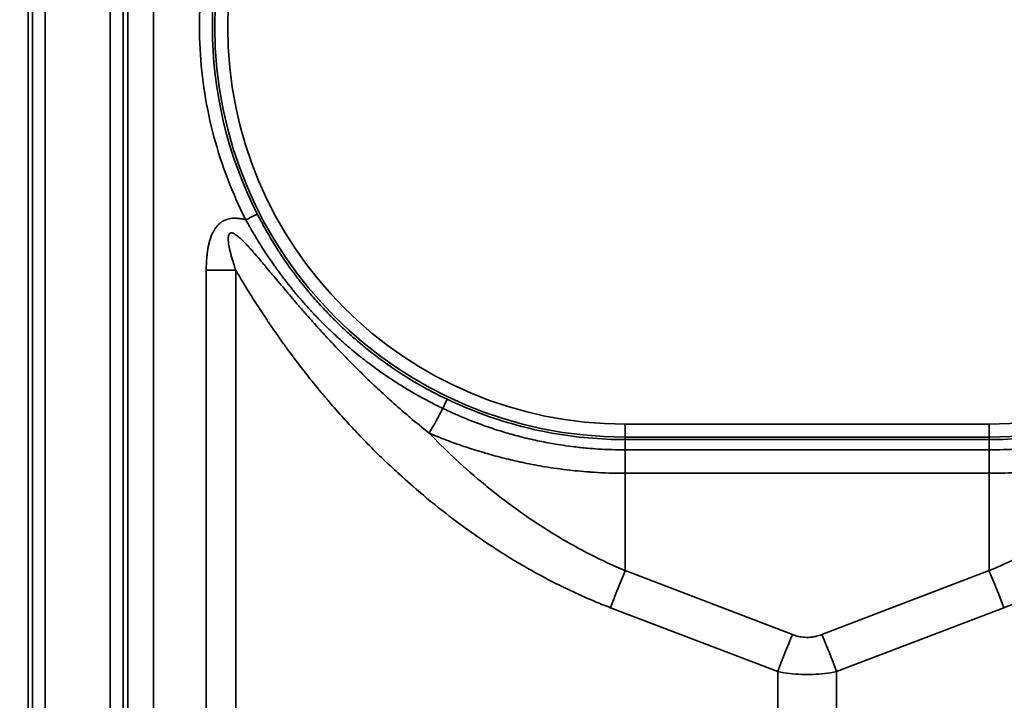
# Model space of a CAD drawing. Header units: millimetres. Extents: x -12192 to 12192, y -600 to 5895.
# Tile 52 of 118: x 1663 to 1701, y 3237 to 3264. Entities that reach past the tile are written whole.
import ezdxf

# ---------------------------------------------------------------- set-up
doc = ezdxf.new("R2010")
doc.units = ezdxf.units.MM
doc.header["$LTSCALE"] = 20
doc.layers.add('Bemaßung (ISO)', color=7, linetype='Continuous', lineweight=25)
doc.layers.add('Sichtbar schmal (ISO)', color=7, linetype='Continuous', lineweight=35)
doc.styles.add('Notiztext (ISO)', font='verdana.ttf')
doc.dimstyles.new('wedi USA', dxfattribs={"dimscale": 20, "dimtxt": 2.5, "dimasz": 4, "dimexe": 2, "dimexo": 0.8, "dimgap": 0.3, "dimtad": 1, "dimdec": 1, "dimrnd": 1e-08, "dimtxsty": 'Notiztext (ISO)', "dimcen": 0.09, "dimclrd": 7, "dimclre": 7, "dimclrt": 256, "dimadec": 0, "dimazin": 2, "dimtfac": 0.6, "dimtmove": 0, "dimatfit": 3, "dimfxl": 1, "dimtolj": 1, "dimlwd": -1, "dimlwe": -1, "dimarcsym": 0})

# ---------------------------------------------------------------- blocks, each defined once
blk = doc.blocks.new('*D85')
at = {"layer": 'Bemaßung (ISO)', "color": 7, "transparency": 16777216}
for p, q in [((1651.863, 4317.272), (1304.214, 4317.272)), ((1344.214, 4237.272), (1344.214, 3297.272)), ((1650.944, 3217.272), (1304.214, 3217.272))]:
    blk.add_line(p, q, dxfattribs=at)
for points in [[(1330.88, 4237.272), (1357.547, 4237.272), (1344.214, 4317.272)], [(1330.88, 3297.272), (1357.547, 3297.272), (1344.214, 3217.272)]]:
    blk.add_solid(points, dxfattribs=at)
at = {"layer": 'Defpoints', "color": 0, "transparency": 16777216}
for p in [(1667.863, 4317.272), (1344.214, 3217.272), (1666.944, 3217.272)]:
    blk.add_point(p, dxfattribs=at)
at = {"layer": 'Bemaßung (ISO)', "transparency": 16777216, "insert": (1272.801, 3513.075), "char_height": 50, "attachment_point": 1, "rotation": 90, "style": 'Notiztext (ISO)'}
blk.add_mtext('\\A1;1100 [43 1/4]"', dxfattribs=at)
blk = doc.blocks.new('*D86')
at = {"layer": 'Bemaßung (ISO)', "color": 7, "transparency": 16777216}
for p, q in [((1650.714, 3767.272), (1121.859, 3767.272)), ((1161.859, 3687.272), (1161.859, 2932.872)), ((1473.805, 2852.872), (1121.859, 2852.872))]:
    blk.add_line(p, q, dxfattribs=at)
for points in [[(1148.526, 3687.272), (1175.192, 3687.272), (1161.859, 3767.272)], [(1148.526, 2932.872), (1175.192, 2932.872), (1161.859, 2852.872)]]:
    blk.add_solid(points, dxfattribs=at)
at = {"layer": 'Defpoints', "color": 0, "transparency": 16777216}
for p in [(1666.714, 3767.272), (1161.859, 2852.872), (1489.805, 2852.872)]:
    blk.add_point(p, dxfattribs=at)
at = {"layer": 'Bemaßung (ISO)', "transparency": 16777216, "insert": (1090.446, 3112.02), "char_height": 50, "attachment_point": 1, "rotation": 90, "style": 'Notiztext (ISO)'}
blk.add_mtext('\\A1;914,4 [36]"', dxfattribs=at)

msp = doc.modelspace()

# ---------------------------------------------------------------- linework, layer by layer
at = {"layer": 'Sichtbar schmal (ISO)'}
for p, q in [((1662.83, 4314.748), (1662.83, 3219.797)), ((1662.996, 3219.963), (1662.996, 4314.581)), ((1663.496, 4314.581), (1663.496, 3219.963)), ((1666.014, 3219.98), (1666.014, 4314.564)), ((1666.514, 4314.564), (1666.514, 3219.98)), ((1666.688, 3220.155), (1666.73, 3679.772)), ((1667.729, 3679.771), (1667.687, 3220.149)), ((1669.732, 3219.649), (1669.732, 3253.851)), ((1670.873, 3219.648), (1670.873, 3253.852)), ((1685.95, 3247.883), (1685.95, 3247.384)), ((1700.06, 3247.883), (1685.95, 3247.883)), ((1700.06, 3247.883), (1700.06, 3247.384)), ((1685.95, 3247.384), (1685.95, 3247.286)), ((1700.06, 3247.384), (1685.95, 3247.384)), ((1700.06, 3247.286), (1685.95, 3247.286)), ((1700.06, 3247.384), (1700.06, 3247.286)), ((1685.959, 3246.887), (1685.959, 3245.979)), ((1700.05, 3246.887), (1685.959, 3246.887)), ((1700.05, 3246.887), (1700.05, 3245.979)), ((1685.959, 3242.209), (1685.959, 3245.979)), ((1700.05, 3245.979), (1685.959, 3245.979)), ((1700.05, 3242.209), (1700.05, 3245.979)), ((1692.434, 3239.734), (1685.959, 3242.209)), ((1700.05, 3242.209), (1693.576, 3239.734)), ((1691.864, 3238.298), (1685.389, 3240.773)), ((1700.621, 3240.773), (1694.146, 3238.298)), ((1691.864, 3238.298), (1691.864, 3219.606)), ((1694.146, 3238.298), (1694.146, 3219.606))]:
    msp.add_line(p, q, dxfattribs=at)
for centre, radius, start, end in [((1685.95, 3263.272), 15.889, 90, 270), ((1700.06, 3263.272), 15.889, 270, 90), ((1685.95, 3263.272), 15.389, 90, 270), ((1700.06, 3263.272), 15.389, 270, 90)]:
    msp.add_arc(centre, radius, start, end, dxfattribs=at)
for centre, major_axis, ratio, start_param, end_param in [((1685.95, 3263.271), (-15.981, 0), 0.999985, 5.812696, 6.754103), ((1671.263, 3255.793), (0.446, 0.227), 0.004663, 0.017453, 1.568416), ((1669.732, 3253.904), (-10, 0), 0.005236, 1.570796, 1.685164), ((1678.844, 3248.396), (0.215, 0.451), 0.009238, 4.931678, 6.265731), ((1679.914, 3250.416), (4.778, 8.785), 0.002502, 4.378717, 4.492923), ((1685.955, 3246.786), (-0.005, 0.5), 0.011321, 4.915375, 6.265598), ((1685.959, 3240.747), (1.785, 4.67), 0.108522, 1.294198, 1.606695), ((1700.05, 3240.747), (-1.785, 4.67), 0.108522, 4.67649, 4.988987), ((1692.434, 3238.272), (1.785, 4.67), 0.108522, 1.294198, 1.606695), ((1693.576, 3238.272), (-1.785, 4.67), 0.108522, 4.67649, 4.988987)]:
    msp.add_ellipse(centre, major_axis=major_axis, ratio=ratio, start_param=start_param, end_param=end_param, dxfattribs=at)
msp.add_open_spline([(1671.263, 3255.796), (1671.001, 3256.31), (1670.535, 3257.358), (1670.001, 3259.001), (1669.642, 3260.69), (1669.462, 3262.407), (1669.461, 3264.133), (1669.641, 3265.85), (1669.999, 3267.538), (1670.532, 3269.182), (1670.998, 3270.231), (1671.26, 3270.745)], degree=3, dxfattribs=at)
for points, knots in [([(1679.06, 3248.847), (1678.675, 3249.03), (1678.317, 3249.22), (1677.986, 3249.41), (1677.957, 3249.427), (1677.928, 3249.444), (1677.899, 3249.46), (1677.602, 3249.634), (1677.326, 3249.807), (1677.068, 3249.98), (1677.019, 3250.013), (1676.97, 3250.046), (1676.921, 3250.079), (1676.694, 3250.235), (1676.48, 3250.39), (1676.28, 3250.542), (1676.216, 3250.591), (1676.154, 3250.639), (1676.093, 3250.687), (1675.919, 3250.823), (1675.755, 3250.957), (1675.599, 3251.09), (1675.527, 3251.151), (1675.457, 3251.212), (1675.388, 3251.272), (1675.256, 3251.389), (1675.13, 3251.503), (1675.01, 3251.616), (1674.933, 3251.688), (1674.859, 3251.76), (1674.786, 3251.831), (1674.687, 3251.928), (1674.591, 3252.024), (1674.499, 3252.118), (1674.42, 3252.2), (1674.344, 3252.28), (1674.27, 3252.359), (1674.195, 3252.439), (1674.124, 3252.517), (1674.055, 3252.595), (1673.975, 3252.683), (1673.899, 3252.771), (1673.825, 3252.857), (1673.771, 3252.92), (1673.718, 3252.983), (1673.666, 3253.044), (1673.588, 3253.139), (1673.512, 3253.232), (1673.44, 3253.323), (1673.401, 3253.372), (1673.363, 3253.42), (1673.326, 3253.468), (1673.25, 3253.567), (1673.177, 3253.663), (1673.107, 3253.758), (1673.08, 3253.794), (1673.054, 3253.83), (1673.028, 3253.865), (1672.954, 3253.968), (1672.883, 3254.067), (1672.816, 3254.164), (1672.799, 3254.189), (1672.782, 3254.213), (1672.765, 3254.238), (1672.694, 3254.342), (1672.626, 3254.443), (1672.563, 3254.542), (1672.553, 3254.556), (1672.543, 3254.571), (1672.534, 3254.586), (1672.466, 3254.691), (1672.402, 3254.793), (1672.341, 3254.892), (1672.337, 3254.898), (1672.334, 3254.903), (1672.33, 3254.909), (1672.265, 3255.015), (1672.205, 3255.117), (1672.148, 3255.214), (1672.091, 3255.312), (1672.038, 3255.405), (1671.988, 3255.494), (1671.985, 3255.5), (1671.982, 3255.505), (1671.98, 3255.51), (1671.927, 3255.604), (1671.879, 3255.693), (1671.834, 3255.778), (1671.789, 3255.863), (1671.747, 3255.944), (1671.708, 3256.02)], [0, 0, 0, 0, 0.057453, 0.057453, 0.057453, 0.0625, 0.0625, 0.0625, 0.114892, 0.114892, 0.114892, 0.125, 0.125, 0.125, 0.172498, 0.172498, 0.172498, 0.1875, 0.1875, 0.1875, 0.23023, 0.23023, 0.23023, 0.25, 0.25, 0.25, 0.288083, 0.288083, 0.288083, 0.3125, 0.3125, 0.3125, 0.346035, 0.346035, 0.346035, 0.375, 0.375, 0.375, 0.404084, 0.404084, 0.404084, 0.4375, 0.4375, 0.4375, 0.462206, 0.462206, 0.462206, 0.5, 0.5, 0.5, 0.520389, 0.520389, 0.520389, 0.5625, 0.5625, 0.5625, 0.578649, 0.578649, 0.578649, 0.625, 0.625, 0.625, 0.636915, 0.636915, 0.636915, 0.6875, 0.6875, 0.6875, 0.695134, 0.695134, 0.695134, 0.75, 0.75, 0.75, 0.7533, 0.7533, 0.7533, 0.8125, 0.8125, 0.8125, 0.871498, 0.871498, 0.871498, 0.875, 0.875, 0.875, 0.9375, 0.9375, 0.9375, 1, 1, 1, 1]), ([(1669.732, 3253.851), (1669.732, 3253.922), (1669.733, 3253.991), (1669.735, 3254.058), (1669.738, 3254.125), (1669.741, 3254.189), (1669.745, 3254.251), (1669.749, 3254.313), (1669.755, 3254.373), (1669.761, 3254.431), (1669.767, 3254.49), (1669.775, 3254.546), (1669.783, 3254.6), (1669.791, 3254.655), (1669.8, 3254.707), (1669.81, 3254.758), (1669.82, 3254.809), (1669.831, 3254.857), (1669.843, 3254.904), (1669.855, 3254.951), (1669.868, 3254.996), (1669.882, 3255.04), (1669.896, 3255.084), (1669.911, 3255.125), (1669.927, 3255.166), (1669.942, 3255.206), (1669.959, 3255.244), (1669.977, 3255.281), (1669.994, 3255.318), (1670.013, 3255.353), (1670.032, 3255.386), (1670.052, 3255.42), (1670.072, 3255.451), (1670.093, 3255.48), (1670.114, 3255.509), (1670.136, 3255.537), (1670.158, 3255.562), (1670.181, 3255.587), (1670.203, 3255.611), (1670.227, 3255.632), (1670.25, 3255.654), (1670.275, 3255.674), (1670.3, 3255.693), (1670.325, 3255.711), (1670.351, 3255.728), (1670.378, 3255.744), (1670.406, 3255.76), (1670.435, 3255.774), (1670.466, 3255.787), (1670.497, 3255.801), (1670.531, 3255.812), (1670.567, 3255.823), (1670.603, 3255.833), (1670.641, 3255.841), (1670.682, 3255.847), (1670.723, 3255.853), (1670.766, 3255.856), (1670.811, 3255.858), (1670.857, 3255.859), (1670.904, 3255.857), (1670.953, 3255.853), (1671.002, 3255.848), (1671.052, 3255.841), (1671.104, 3255.832), (1671.156, 3255.822), (1671.209, 3255.81), (1671.263, 3255.796)], [0, 0, 0, 0, 0.0454545, 0.0454545, 0.0454545, 0.0909091, 0.0909091, 0.0909091, 0.1363636, 0.1363636, 0.1363636, 0.1818182, 0.1818182, 0.1818182, 0.2272727, 0.2272727, 0.2272727, 0.2727273, 0.2727273, 0.2727273, 0.3181818, 0.3181818, 0.3181818, 0.3636364, 0.3636364, 0.3636364, 0.4090909, 0.4090909, 0.4090909, 0.4545455, 0.4545455, 0.4545455, 0.5, 0.5, 0.5, 0.5454545, 0.5454545, 0.5454545, 0.5909091, 0.5909091, 0.5909091, 0.6363636, 0.6363636, 0.6363636, 0.6818182, 0.6818182, 0.6818182, 0.7272727, 0.7272727, 0.7272727, 0.7727273, 0.7727273, 0.7727273, 0.8181818, 0.8181818, 0.8181818, 0.8636364, 0.8636364, 0.8636364, 0.9090909, 0.9090909, 0.9090909, 0.9545455, 0.9545455, 0.9545455, 1, 1, 1, 1]), ([(1678.895, 3248.492), (1678.606, 3248.631), (1678.331, 3248.773), (1678.071, 3248.916), (1677.945, 3248.985), (1677.822, 3249.055), (1677.703, 3249.125), (1677.531, 3249.225), (1677.366, 3249.325), (1677.207, 3249.425), (1677.029, 3249.537), (1676.859, 3249.649), (1676.696, 3249.76), (1676.614, 3249.816), (1676.534, 3249.872), (1676.455, 3249.928), (1676.239, 3250.081), (1676.035, 3250.233), (1675.842, 3250.383), (1675.829, 3250.394), (1675.815, 3250.404), (1675.801, 3250.415), (1675.599, 3250.573), (1675.41, 3250.729), (1675.231, 3250.882), (1675.192, 3250.915), (1675.153, 3250.949), (1675.115, 3250.982), (1674.981, 3251.099), (1674.853, 3251.213), (1674.732, 3251.326), (1674.649, 3251.403), (1674.569, 3251.478), (1674.491, 3251.553), (1674.423, 3251.619), (1674.357, 3251.684), (1674.292, 3251.748), (1674.174, 3251.865), (1674.062, 3251.98), (1673.955, 3252.092), (1673.937, 3252.111), (1673.919, 3252.13), (1673.902, 3252.149), (1673.779, 3252.279), (1673.664, 3252.406), (1673.554, 3252.529), (1673.533, 3252.553), (1673.513, 3252.576), (1673.492, 3252.599), (1673.406, 3252.697), (1673.324, 3252.793), (1673.245, 3252.888), (1673.192, 3252.95), (1673.141, 3253.012), (1673.091, 3253.074), (1673.05, 3253.124), (1673.01, 3253.173), (1672.971, 3253.222), (1672.891, 3253.323), (1672.815, 3253.421), (1672.742, 3253.516), (1672.737, 3253.522), (1672.733, 3253.528), (1672.728, 3253.534), (1672.653, 3253.633), (1672.581, 3253.729), (1672.512, 3253.823), (1672.487, 3253.859), (1672.461, 3253.894), (1672.436, 3253.928), (1672.396, 3253.984), (1672.357, 3254.039), (1672.319, 3254.093), (1672.267, 3254.168), (1672.217, 3254.24), (1672.169, 3254.311), (1672.161, 3254.323), (1672.153, 3254.334), (1672.146, 3254.345), (1672.091, 3254.426), (1672.038, 3254.505), (1671.988, 3254.582), (1671.97, 3254.61), (1671.952, 3254.638), (1671.934, 3254.665), (1671.904, 3254.713), (1671.874, 3254.759), (1671.845, 3254.805), (1671.805, 3254.868), (1671.766, 3254.93), (1671.729, 3254.991), (1671.724, 3254.999), (1671.718, 3255.008), (1671.713, 3255.017), (1671.67, 3255.087), (1671.628, 3255.156), (1671.589, 3255.222), (1671.576, 3255.244), (1671.563, 3255.266), (1671.55, 3255.288), (1671.522, 3255.335), (1671.496, 3255.38), (1671.47, 3255.425), (1671.444, 3255.47), (1671.42, 3255.513), (1671.396, 3255.555), (1671.381, 3255.582), (1671.366, 3255.609), (1671.351, 3255.635), (1671.32, 3255.691), (1671.291, 3255.744), (1671.263, 3255.796)], [0.0000004, 0.0000004, 0.0000004, 0.0000004, 0.0420998, 0.0420998, 0.0420998, 0.0625, 0.0625, 0.0625, 0.0919658, 0.0919658, 0.0919658, 0.125, 0.125, 0.125, 0.1416352, 0.1416352, 0.1416352, 0.1875, 0.1875, 0.1875, 0.1907795, 0.1907795, 0.1907795, 0.2393282, 0.2393282, 0.2393282, 0.25, 0.25, 0.25, 0.2872633, 0.2872633, 0.2872633, 0.3125, 0.3125, 0.3125, 0.3346868, 0.3346868, 0.3346868, 0.375, 0.375, 0.375, 0.3818014, 0.3818014, 0.3818014, 0.4286546, 0.4286546, 0.4286546, 0.4375, 0.4375, 0.4375, 0.4749949, 0.4749949, 0.4749949, 0.5, 0.5, 0.5, 0.5205129, 0.5205129, 0.5205129, 0.5625, 0.5625, 0.5625, 0.5650614, 0.5650614, 0.5650614, 0.6086315, 0.6086315, 0.6086315, 0.625, 0.625, 0.625, 0.6513309, 0.6513309, 0.6513309, 0.6875, 0.6875, 0.6875, 0.6933307, 0.6933307, 0.6933307, 0.7348318, 0.7348318, 0.7348318, 0.75, 0.75, 0.75, 0.7761429, 0.7761429, 0.7761429, 0.8125, 0.8125, 0.8125, 0.8177681, 0.8177681, 0.8177681, 0.86059, 0.86059, 0.86059, 0.875, 0.875, 0.875, 0.9062867, 0.9062867, 0.9062867, 0.9375, 0.9375, 0.9375, 0.957441, 0.957441, 0.957441, 1, 1, 1, 1]), ([(1670.873, 3253.852), (1670.851, 3253.915), (1670.83, 3253.977), (1670.811, 3254.036), (1670.792, 3254.095), (1670.774, 3254.151), (1670.757, 3254.205), (1670.741, 3254.26), (1670.725, 3254.312), (1670.711, 3254.362), (1670.697, 3254.412), (1670.684, 3254.46), (1670.672, 3254.506), (1670.661, 3254.552), (1670.65, 3254.596), (1670.641, 3254.638), (1670.631, 3254.679), (1670.623, 3254.719), (1670.616, 3254.757), (1670.609, 3254.795), (1670.603, 3254.831), (1670.598, 3254.865), (1670.593, 3254.899), (1670.589, 3254.931), (1670.586, 3254.961), (1670.583, 3254.991), (1670.582, 3255.019), (1670.581, 3255.045), (1670.581, 3255.071), (1670.581, 3255.095), (1670.583, 3255.117), (1670.584, 3255.139), (1670.587, 3255.158), (1670.591, 3255.175), (1670.594, 3255.193), (1670.599, 3255.208), (1670.605, 3255.221), (1670.61, 3255.234), (1670.617, 3255.246), (1670.624, 3255.255), (1670.632, 3255.265), (1670.64, 3255.272), (1670.65, 3255.278), (1670.66, 3255.284), (1670.671, 3255.288), (1670.684, 3255.29), (1670.697, 3255.292), (1670.712, 3255.292), (1670.729, 3255.288), (1670.746, 3255.285), (1670.765, 3255.279), (1670.786, 3255.27), (1670.807, 3255.26), (1670.831, 3255.248), (1670.856, 3255.232), (1670.881, 3255.215), (1670.909, 3255.196), (1670.938, 3255.173), (1670.967, 3255.15), (1670.998, 3255.124), (1671.03, 3255.095), (1671.033, 3255.093), (1671.035, 3255.091), (1671.038, 3255.088), (1671.068, 3255.061), (1671.1, 3255.031), (1671.133, 3254.999), (1671.136, 3254.996), (1671.138, 3254.993), (1671.141, 3254.991), (1671.174, 3254.958), (1671.208, 3254.924), (1671.244, 3254.887), (1671.247, 3254.884), (1671.25, 3254.88), (1671.253, 3254.877), (1671.289, 3254.84), (1671.325, 3254.801), (1671.363, 3254.76), (1671.367, 3254.756), (1671.37, 3254.752), (1671.374, 3254.748), (1671.412, 3254.706), (1671.451, 3254.663), (1671.492, 3254.617), (1671.496, 3254.612), (1671.5, 3254.608), (1671.504, 3254.603), (1671.545, 3254.557), (1671.587, 3254.508), (1671.631, 3254.457), (1671.636, 3254.452), (1671.641, 3254.447), (1671.646, 3254.441), (1671.69, 3254.39), (1671.736, 3254.336), (1671.784, 3254.28), (1671.789, 3254.273), (1671.795, 3254.267), (1671.8, 3254.261), (1671.848, 3254.204), (1671.899, 3254.145), (1671.951, 3254.082), (1671.957, 3254.075), (1671.963, 3254.068), (1671.969, 3254.061), (1672.022, 3253.998), (1672.077, 3253.932), (1672.134, 3253.864), (1672.141, 3253.856), (1672.148, 3253.847), (1672.155, 3253.839), (1672.213, 3253.77), (1672.273, 3253.698), (1672.336, 3253.623), (1672.344, 3253.614), (1672.352, 3253.604), (1672.36, 3253.595), (1672.423, 3253.519), (1672.489, 3253.44), (1672.558, 3253.357), (1672.567, 3253.347), (1672.576, 3253.336), (1672.585, 3253.325), (1672.655, 3253.242), (1672.728, 3253.155), (1672.804, 3253.065), (1672.814, 3253.052), (1672.825, 3253.04), (1672.835, 3253.028), (1672.912, 3252.937), (1672.993, 3252.842), (1673.077, 3252.743), (1673.089, 3252.729), (1673.101, 3252.715), (1673.113, 3252.701), (1673.198, 3252.601), (1673.287, 3252.497), (1673.38, 3252.39), (1673.394, 3252.374), (1673.407, 3252.358), (1673.421, 3252.343), (1673.515, 3252.234), (1673.613, 3252.122), (1673.716, 3252.006), (1673.731, 3251.988), (1673.747, 3251.971), (1673.762, 3251.953), (1673.866, 3251.836), (1673.974, 3251.716), (1674.087, 3251.591), (1674.104, 3251.571), (1674.122, 3251.552), (1674.139, 3251.532), (1674.253, 3251.407), (1674.372, 3251.277), (1674.497, 3251.142), (1674.517, 3251.121), (1674.538, 3251.099), (1674.558, 3251.077), (1674.685, 3250.942), (1674.817, 3250.802), (1674.957, 3250.656), (1674.98, 3250.632), (1675.003, 3250.608), (1675.027, 3250.583), (1675.168, 3250.437), (1675.317, 3250.285), (1675.475, 3250.127), (1675.501, 3250.1), (1675.529, 3250.073), (1675.556, 3250.046), (1675.715, 3249.887), (1675.883, 3249.722), (1676.061, 3249.552), (1676.093, 3249.521), (1676.124, 3249.491), (1676.156, 3249.461), (1676.337, 3249.289), (1676.527, 3249.111), (1676.729, 3248.927), (1676.766, 3248.894), (1676.803, 3248.86), (1676.84, 3248.827), (1677.045, 3248.642), (1677.262, 3248.451), (1677.493, 3248.253), (1677.536, 3248.216), (1677.579, 3248.179), (1677.623, 3248.142), (1677.858, 3247.943), (1678.107, 3247.737), (1678.37, 3247.528)], [0.0000003, 0.0000003, 0.0000003, 0.0000003, 0.0238095, 0.0238095, 0.0238095, 0.047619, 0.047619, 0.047619, 0.0714286, 0.0714286, 0.0714286, 0.0952381, 0.0952381, 0.0952381, 0.1190476, 0.1190476, 0.1190476, 0.1428571, 0.1428571, 0.1428571, 0.1666667, 0.1666667, 0.1666667, 0.1904762, 0.1904762, 0.1904762, 0.2142857, 0.2142857, 0.2142857, 0.2380952, 0.2380952, 0.2380952, 0.2619048, 0.2619048, 0.2619048, 0.2857143, 0.2857143, 0.2857143, 0.3095238, 0.3095238, 0.3095238, 0.3333333, 0.3333333, 0.3333333, 0.3571429, 0.3571429, 0.3571429, 0.3809524, 0.3809524, 0.3809524, 0.4047619, 0.4047619, 0.4047619, 0.4285714, 0.4285714, 0.4285714, 0.452381, 0.452381, 0.452381, 0.4761905, 0.4761905, 0.4761905, 0.4780213, 0.4780213, 0.4780213, 0.5, 0.5, 0.5, 0.5019237, 0.5019237, 0.5019237, 0.5238095, 0.5238095, 0.5238095, 0.5258277, 0.5258277, 0.5258277, 0.547619, 0.547619, 0.547619, 0.5497301, 0.5497301, 0.5497301, 0.5714286, 0.5714286, 0.5714286, 0.5736311, 0.5736311, 0.5736311, 0.5952381, 0.5952381, 0.5952381, 0.597532, 0.597532, 0.597532, 0.6190476, 0.6190476, 0.6190476, 0.6214327, 0.6214327, 0.6214327, 0.6428571, 0.6428571, 0.6428571, 0.6453338, 0.6453338, 0.6453338, 0.6666667, 0.6666667, 0.6666667, 0.6692356, 0.6692356, 0.6692356, 0.6904762, 0.6904762, 0.6904762, 0.6931371, 0.6931371, 0.6931371, 0.7142857, 0.7142857, 0.7142857, 0.7170382, 0.7170382, 0.7170382, 0.7380952, 0.7380952, 0.7380952, 0.7409386, 0.7409386, 0.7409386, 0.7619048, 0.7619048, 0.7619048, 0.764838, 0.764838, 0.764838, 0.7857143, 0.7857143, 0.7857143, 0.788739, 0.788739, 0.788739, 0.8095238, 0.8095238, 0.8095238, 0.8126427, 0.8126427, 0.8126427, 0.8333333, 0.8333333, 0.8333333, 0.8365461, 0.8365461, 0.8365461, 0.8571429, 0.8571429, 0.8571429, 0.8604471, 0.8604471, 0.8604471, 0.8809524, 0.8809524, 0.8809524, 0.8843478, 0.8843478, 0.8843478, 0.9047619, 0.9047619, 0.9047619, 0.9082487, 0.9082487, 0.9082487, 0.9285714, 0.9285714, 0.9285714, 0.9321488, 0.9321488, 0.9321488, 0.952381, 0.952381, 0.952381, 0.9560539, 0.9560539, 0.9560539, 0.9761905, 0.9761905, 0.9761905, 0.9799466, 0.9799466, 0.9799466, 1, 1, 1, 1]), ([(1685.389, 3240.773), (1684.796, 3241), (1684.206, 3241.256), (1683.619, 3241.541), (1683.566, 3241.566), (1683.513, 3241.592), (1683.461, 3241.618), (1682.927, 3241.882), (1682.395, 3242.17), (1681.867, 3242.482), (1681.764, 3242.542), (1681.661, 3242.604), (1681.558, 3242.667), (1681.082, 3242.956), (1680.612, 3243.264), (1680.159, 3243.58), (1680.011, 3243.683), (1679.865, 3243.787), (1679.721, 3243.891), (1679.329, 3244.177), (1678.951, 3244.467), (1678.592, 3244.756), (1678.416, 3244.898), (1678.244, 3245.04), (1678.076, 3245.181), (1677.778, 3245.433), (1677.494, 3245.683), (1677.223, 3245.929), (1677.034, 3246.102), (1676.851, 3246.272), (1676.674, 3246.441), (1676.457, 3246.648), (1676.25, 3246.853), (1676.051, 3247.053), (1675.857, 3247.25), (1675.671, 3247.443), (1675.492, 3247.633), (1675.339, 3247.796), (1675.191, 3247.956), (1675.048, 3248.114), (1674.854, 3248.33), (1674.668, 3248.541), (1674.49, 3248.749), (1674.384, 3248.871), (1674.282, 3248.993), (1674.181, 3249.114), (1673.988, 3249.346), (1673.803, 3249.574), (1673.625, 3249.8), (1673.555, 3249.889), (1673.485, 3249.978), (1673.417, 3250.066), (1673.222, 3250.318), (1673.035, 3250.568), (1672.853, 3250.818), (1672.809, 3250.878), (1672.766, 3250.938), (1672.722, 3250.998), (1672.522, 3251.276), (1672.328, 3251.555), (1672.138, 3251.836), (1672.116, 3251.868), (1672.094, 3251.901), (1672.073, 3251.933), (1671.865, 3252.243), (1671.662, 3252.555), (1671.465, 3252.871), (1671.462, 3252.875), (1671.46, 3252.879), (1671.457, 3252.884), (1671.257, 3253.204), (1671.063, 3253.526), (1670.873, 3253.852)], [0, 0, 0, 0, 0.0769231, 0.0769231, 0.0769231, 0.0838148, 0.0838148, 0.0838148, 0.1538462, 0.1538462, 0.1538462, 0.1675148, 0.1675148, 0.1675148, 0.2307692, 0.2307692, 0.2307692, 0.2513804, 0.2513804, 0.2513804, 0.3076923, 0.3076923, 0.3076923, 0.3353355, 0.3353355, 0.3353355, 0.3846154, 0.3846154, 0.3846154, 0.4191474, 0.4191474, 0.4191474, 0.4615385, 0.4615385, 0.4615385, 0.5029587, 0.5029587, 0.5029587, 0.5384615, 0.5384615, 0.5384615, 0.5867833, 0.5867833, 0.5867833, 0.6153846, 0.6153846, 0.6153846, 0.6705634, 0.6705634, 0.6705634, 0.6923077, 0.6923077, 0.6923077, 0.7543444, 0.7543444, 0.7543444, 0.7692308, 0.7692308, 0.7692308, 0.838191, 0.838191, 0.838191, 0.8461538, 0.8461538, 0.8461538, 0.9220285, 0.9220285, 0.9220285, 0.9230769, 0.9230769, 0.9230769, 0.9999997, 0.9999997, 0.9999997, 0.9999997]), ([(1715.137, 3253.852), (1714.866, 3253.387), (1714.569, 3252.9), (1714.24, 3252.392), (1713.91, 3251.883), (1713.547, 3251.352), (1713.152, 3250.811), (1712.757, 3250.27), (1712.329, 3249.718), (1711.88, 3249.175), (1711.43, 3248.633), (1710.958, 3248.099), (1710.475, 3247.587), (1709.991, 3247.075), (1709.497, 3246.586), (1708.996, 3246.122), (1708.495, 3245.657), (1707.989, 3245.219), (1707.478, 3244.805), (1706.967, 3244.391), (1706.452, 3244.001), (1705.911, 3243.622), (1705.37, 3243.242), (1704.803, 3242.874), (1704.219, 3242.526), (1703.634, 3242.179), (1703.031, 3241.853), (1702.429, 3241.559), (1701.827, 3241.266), (1701.227, 3241.005), (1700.621, 3240.773)], [0.0000005, 0.0000005, 0.0000005, 0.0000005, 0.1, 0.1, 0.1, 0.2, 0.2, 0.2, 0.3, 0.3, 0.3, 0.4, 0.4, 0.4, 0.5, 0.5, 0.5, 0.6, 0.6, 0.6, 0.7, 0.7, 0.7, 0.8, 0.8, 0.8, 0.9, 0.9, 0.9, 1, 1, 1, 1]), ([(1685.95, 3247.286), (1685.477, 3247.286), (1685.003, 3247.307), (1684.53, 3247.349), (1684.056, 3247.391), (1683.584, 3247.455), (1683.115, 3247.539), (1682.647, 3247.624), (1682.183, 3247.729), (1681.725, 3247.854), (1681.267, 3247.98), (1680.814, 3248.126), (1680.369, 3248.291), (1679.925, 3248.457), (1679.487, 3248.642), (1679.06, 3248.847)], [0, 0, 0, 0, 0.2, 0.2, 0.2, 0.4, 0.4, 0.4, 0.6, 0.6, 0.6, 0.8, 0.8, 0.8, 1, 1, 1, 1]), ([(1706.95, 3248.847), (1706.522, 3248.642), (1706.085, 3248.457), (1705.64, 3248.291), (1705.195, 3248.126), (1704.743, 3247.98), (1704.284, 3247.854), (1703.826, 3247.729), (1703.362, 3247.624), (1702.894, 3247.539), (1702.426, 3247.455), (1701.953, 3247.391), (1701.48, 3247.349), (1701.007, 3247.307), (1700.533, 3247.286), (1700.06, 3247.286)], [0, 0, 0, 0, 0.2, 0.2, 0.2, 0.4, 0.4, 0.4, 0.6, 0.6, 0.6, 0.8, 0.8, 0.8, 1, 1, 1, 1]), ([(1685.959, 3246.887), (1685.609, 3246.887), (1685.258, 3246.898), (1684.907, 3246.92), (1684.772, 3246.929), (1684.637, 3246.939), (1684.502, 3246.951), (1684.326, 3246.967), (1684.151, 3246.986), (1683.975, 3247.007), (1683.698, 3247.041), (1683.422, 3247.082), (1683.147, 3247.129), (1683.115, 3247.135), (1683.084, 3247.141), (1683.052, 3247.146), (1682.834, 3247.186), (1682.617, 3247.23), (1682.4, 3247.278), (1682.168, 3247.329), (1681.938, 3247.386), (1681.708, 3247.448), (1681.681, 3247.455), (1681.653, 3247.463), (1681.626, 3247.47), (1681.433, 3247.524), (1681.24, 3247.58), (1681.049, 3247.641), (1680.826, 3247.711), (1680.605, 3247.786), (1680.385, 3247.865), (1680.336, 3247.883), (1680.286, 3247.902), (1680.237, 3247.92), (1680.048, 3247.991), (1679.862, 3248.064), (1679.677, 3248.142), (1679.413, 3248.251), (1679.152, 3248.368), (1678.895, 3248.492)], [0, 0, 0, 0, 0.1444838, 0.1444838, 0.1444838, 0.2, 0.2, 0.2, 0.2724802, 0.2724802, 0.2724802, 0.3867454, 0.3867454, 0.3867454, 0.4, 0.4, 0.4, 0.4908329, 0.4908329, 0.4908329, 0.5883542, 0.5883542, 0.5883542, 0.6, 0.6, 0.6, 0.682307, 0.682307, 0.682307, 0.7782848, 0.7782848, 0.7782848, 0.8, 0.8, 0.8, 0.8825105, 0.8825105, 0.8825105, 1, 1, 1, 1]), ([(1707.115, 3248.492), (1706.904, 3248.391), (1706.691, 3248.294), (1706.476, 3248.202), (1706.27, 3248.114), (1706.062, 3248.03), (1705.852, 3247.95), (1705.826, 3247.94), (1705.8, 3247.93), (1705.773, 3247.92), (1705.589, 3247.851), (1705.403, 3247.786), (1705.217, 3247.723), (1704.998, 3247.651), (1704.778, 3247.583), (1704.557, 3247.519), (1704.499, 3247.503), (1704.441, 3247.486), (1704.384, 3247.47), (1704.206, 3247.421), (1704.027, 3247.375), (1703.847, 3247.333), (1703.585, 3247.27), (1703.322, 3247.214), (1703.057, 3247.165), (1703.024, 3247.158), (1702.991, 3247.152), (1702.958, 3247.146), (1702.695, 3247.099), (1702.43, 3247.058), (1702.166, 3247.023), (1701.946, 3246.995), (1701.727, 3246.971), (1701.507, 3246.951), (1701.393, 3246.941), (1701.279, 3246.932), (1701.165, 3246.924), (1700.794, 3246.899), (1700.422, 3246.887), (1700.05, 3246.887)], [0.0000003, 0.0000003, 0.0000003, 0.0000003, 0.0962097, 0.0962097, 0.0962097, 0.1883892, 0.1883892, 0.1883892, 0.2, 0.2, 0.2, 0.2808149, 0.2808149, 0.2808149, 0.3753308, 0.3753308, 0.3753308, 0.4, 0.4, 0.4, 0.4757823, 0.4757823, 0.4757823, 0.5862612, 0.5862612, 0.5862612, 0.6, 0.6, 0.6, 0.7094969, 0.7094969, 0.7094969, 0.8, 0.8, 0.8, 0.8469903, 0.8469903, 0.8469903, 1, 1, 1, 1]), ([(1685.959, 3242.209), (1685.493, 3242.404), (1685.028, 3242.62), (1684.564, 3242.858), (1684.44, 3242.921), (1684.316, 3242.986), (1684.192, 3243.053), (1683.854, 3243.235), (1683.517, 3243.429), (1683.181, 3243.634), (1682.937, 3243.784), (1682.694, 3243.939), (1682.453, 3244.099), (1682.241, 3244.241), (1682.031, 3244.386), (1681.824, 3244.534), (1681.467, 3244.788), (1681.12, 3245.052), (1680.785, 3245.32), (1680.703, 3245.385), (1680.622, 3245.451), (1680.542, 3245.517), (1680.133, 3245.852), (1679.746, 3246.193), (1679.384, 3246.53), (1679.357, 3246.555), (1679.331, 3246.58), (1679.304, 3246.604), (1678.972, 3246.916), (1678.661, 3247.225), (1678.37, 3247.528)], [0, 0, 0, 0, 0.166667, 0.166667, 0.166667, 0.211312, 0.211312, 0.211312, 0.333333, 0.333333, 0.333333, 0.422035, 0.422035, 0.422035, 0.5, 0.5, 0.5, 0.634008, 0.634008, 0.634008, 0.666667, 0.666667, 0.666667, 0.833333, 0.833333, 0.833333, 0.845626, 0.845626, 0.845626, 1, 1, 1, 1]), ([(1685.959, 3245.979), (1685.527, 3245.979), (1685.12, 3245.994), (1684.743, 3246.018), (1684.684, 3246.022), (1684.626, 3246.026), (1684.569, 3246.03), (1684.258, 3246.053), (1683.966, 3246.082), (1683.69, 3246.115), (1683.52, 3246.135), (1683.356, 3246.157), (1683.198, 3246.18), (1683.05, 3246.202), (1682.907, 3246.224), (1682.768, 3246.248), (1682.48, 3246.297), (1682.208, 3246.349), (1681.947, 3246.405), (1681.914, 3246.412), (1681.881, 3246.419), (1681.848, 3246.426), (1681.623, 3246.476), (1681.406, 3246.527), (1681.194, 3246.582), (1680.968, 3246.639), (1680.747, 3246.7), (1680.527, 3246.764), (1680.51, 3246.769), (1680.494, 3246.774), (1680.477, 3246.779), (1680.241, 3246.849), (1680.005, 3246.923), (1679.77, 3247.002), (1679.595, 3247.06), (1679.421, 3247.121), (1679.248, 3247.185), (1679.187, 3247.207), (1679.126, 3247.229), (1679.066, 3247.252), (1678.832, 3247.34), (1678.6, 3247.432), (1678.37, 3247.528)], [0, 0, 0, 0, 0.111111, 0.111111, 0.111111, 0.12833, 0.12833, 0.12833, 0.222222, 0.222222, 0.222222, 0.279832, 0.279832, 0.279832, 0.333333, 0.333333, 0.333333, 0.444444, 0.444444, 0.444444, 0.458596, 0.458596, 0.458596, 0.555556, 0.555556, 0.555556, 0.658959, 0.658959, 0.658959, 0.666667, 0.666667, 0.666667, 0.777778, 0.777778, 0.777778, 0.860089, 0.860089, 0.860089, 0.888889, 0.888889, 0.888889, 1, 1, 1, 1]), ([(1707.64, 3247.527), (1707.42, 3247.299), (1707.196, 3247.074), (1706.97, 3246.856), (1706.744, 3246.638), (1706.517, 3246.426), (1706.288, 3246.221), (1706.003, 3245.966), (1705.717, 3245.721), (1705.425, 3245.481), (1705.245, 3245.334), (1705.062, 3245.189), (1704.875, 3245.045), (1704.508, 3244.762), (1704.127, 3244.485), (1703.734, 3244.219), (1703.603, 3244.13), (1703.471, 3244.042), (1703.338, 3243.955), (1702.872, 3243.653), (1702.392, 3243.366), (1701.911, 3243.104), (1701.842, 3243.066), (1701.773, 3243.029), (1701.705, 3242.993), (1701.154, 3242.7), (1700.603, 3242.44), (1700.05, 3242.209)], [0.0000024, 0.0000024, 0.0000024, 0.0000024, 0.1002402, 0.1002402, 0.1002402, 0.2, 0.2, 0.2, 0.3237647, 0.3237647, 0.3237647, 0.4, 0.4, 0.4, 0.5499591, 0.5499591, 0.5499591, 0.6, 0.6, 0.6, 0.7750231, 0.7750231, 0.7750231, 0.8, 0.8, 0.8, 1, 1, 1, 1]), ([(1707.64, 3247.527), (1707.41, 3247.432), (1707.178, 3247.34), (1706.945, 3247.253), (1706.942, 3247.251), (1706.939, 3247.25), (1706.935, 3247.249), (1706.709, 3247.164), (1706.481, 3247.083), (1706.253, 3247.006), (1706.25, 3247.005), (1706.247, 3247.004), (1706.243, 3247.003), (1706.017, 3246.927), (1705.79, 3246.855), (1705.563, 3246.788), (1705.555, 3246.785), (1705.546, 3246.783), (1705.537, 3246.78), (1705.311, 3246.713), (1705.084, 3246.651), (1704.852, 3246.591), (1704.842, 3246.588), (1704.832, 3246.586), (1704.821, 3246.583), (1704.585, 3246.523), (1704.343, 3246.465), (1704.09, 3246.411), (1704.083, 3246.409), (1704.075, 3246.408), (1704.068, 3246.406), (1703.808, 3246.35), (1703.535, 3246.298), (1703.246, 3246.249), (1702.957, 3246.2), (1702.651, 3246.155), (1702.324, 3246.115), (1702.314, 3246.114), (1702.305, 3246.113), (1702.296, 3246.112), (1701.976, 3246.074), (1701.636, 3246.042), (1701.269, 3246.018), (1701.257, 3246.017), (1701.245, 3246.017), (1701.233, 3246.016), (1700.865, 3245.993), (1700.47, 3245.979), (1700.05, 3245.979)], [0.0000001, 0.0000001, 0.0000001, 0.0000001, 0.1111111, 0.1111111, 0.1111111, 0.1127555, 0.1127555, 0.1127555, 0.2206206, 0.2206206, 0.2206206, 0.2222222, 0.2222222, 0.2222222, 0.3291692, 0.3291692, 0.3291692, 0.3333333, 0.3333333, 0.3333333, 0.4397962, 0.4397962, 0.4397962, 0.4444444, 0.4444444, 0.4444444, 0.5525161, 0.5525161, 0.5525161, 0.5555556, 0.5555556, 0.5555556, 0.6666667, 0.6666667, 0.6666667, 0.7777778, 0.7777778, 0.7777778, 0.7809017, 0.7809017, 0.7809017, 0.8888889, 0.8888889, 0.8888889, 0.8923812, 0.8923812, 0.8923812, 1, 1, 1, 1]), ([(1700.05, 3246.887), (1700.051, 3246.931), (1700.052, 3246.974), (1700.052, 3247.014), (1700.053, 3247.054), (1700.054, 3247.091), (1700.054, 3247.124), (1700.055, 3247.142), (1700.055, 3247.159), (1700.055, 3247.174), (1700.056, 3247.187), (1700.056, 3247.199), (1700.056, 3247.21), (1700.057, 3247.234), (1700.057, 3247.253), (1700.058, 3247.266), (1700.059, 3247.278), (1700.059, 3247.285), (1700.06, 3247.286)], [0, 0, 0, 0, 0.2, 0.2, 0.2, 0.4, 0.4, 0.4, 0.507754, 0.507754, 0.507754, 0.6, 0.6, 0.6, 0.8, 0.8, 0.8, 1, 1, 1, 1]), ([(1693.576, 3239.734), (1693.502, 3239.706), (1693.429, 3239.683), (1693.356, 3239.666), (1693.352, 3239.665), (1693.348, 3239.664), (1693.344, 3239.664), (1693.276, 3239.648), (1693.209, 3239.638), (1693.143, 3239.632), (1693.134, 3239.631), (1693.126, 3239.63), (1693.117, 3239.629), (1693.05, 3239.624), (1692.984, 3239.624), (1692.917, 3239.628), (1692.909, 3239.628), (1692.901, 3239.629), (1692.892, 3239.629), (1692.822, 3239.635), (1692.751, 3239.645), (1692.679, 3239.661), (1692.675, 3239.662), (1692.67, 3239.663), (1692.666, 3239.664), (1692.59, 3239.681), (1692.512, 3239.704), (1692.434, 3239.734)], [0.0000019, 0.0000019, 0.0000019, 0.0000019, 0.1891043, 0.1891043, 0.1891043, 0.2, 0.2, 0.2, 0.3771024, 0.3771024, 0.3771024, 0.4, 0.4, 0.4, 0.5779916, 0.5779916, 0.5779916, 0.6, 0.6, 0.6, 0.7886048, 0.7886048, 0.7886048, 0.8, 0.8, 0.8, 1, 1, 1, 1]), ([(1694.146, 3238.298), (1693.99, 3238.269), (1693.835, 3238.245), (1693.683, 3238.228), (1693.53, 3238.211), (1693.379, 3238.199), (1693.229, 3238.194), (1693.079, 3238.188), (1692.93, 3238.188), (1692.78, 3238.194), (1692.63, 3238.199), (1692.479, 3238.211), (1692.327, 3238.228), (1692.174, 3238.245), (1692.02, 3238.269), (1691.864, 3238.298)], [0.000001, 0.000001, 0.000001, 0.000001, 0.2, 0.2, 0.2, 0.4, 0.4, 0.4, 0.6, 0.6, 0.6, 0.8, 0.8, 0.8, 1, 1, 1, 1])]:
    msp.add_open_spline(points, degree=3, knots=knots, dxfattribs=at)

# ---------------------------------------------------------------- dimensions: what is measured, and where the dimension line sits
at = {"layer": 'Bemaßung (ISO)', "color": 7}
for base, p1, p2, picture, middle in [((1344.214, 3217.272), (1667.863, 4317.272), (1666.944, 3217.272), '*D85', (1344.214, 3767.272)), ((1161.859, 2852.872), (1666.714, 3767.272), (1489.805, 2852.872), '*D86', (1161.859, 3310.072))]:
    dim = msp.add_linear_dim(base=base, p1=p1, p2=p2, angle=90, text='<>"', dimstyle='wedi USA', override={"dimgap": 0.3, "dimdec": 1, "dimtol": 0, "dimlim": 0, "dimtp": 0, "dimtm": 0, "dimtdec": 2, "dimtofl": 0, "dimatfit": 1}, dxfattribs=at)
    dim.commit()
    dim.dimension.update_dxf_attribs({"geometry": picture, "text_midpoint": middle, "dimtype": 160})

doc.saveas('drawing.dxf')
